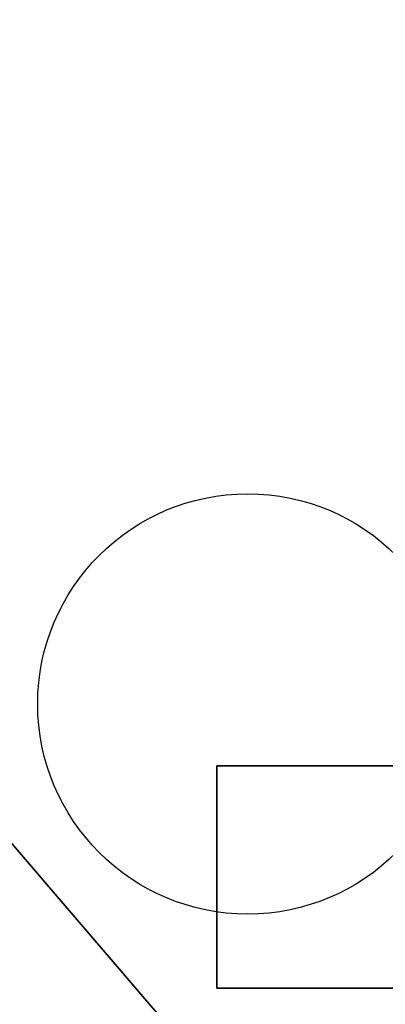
# Model space of a CAD drawing. Header units: inches. Extents: x 0 to 474, y -297 to 0.
# Tile 147 of 256: x 208.033 to 208.263, y -165.836 to -165.218. Entities that reach past the tile are written whole.
import ezdxf

# ---------------------------------------------------------------- set-up
doc = ezdxf.new("R2010")
doc.units = ezdxf.units.IN
doc.header["$MEASUREMENT"] = 0

msp = doc.modelspace()

# ---------------------------------------------------------------- linework, layer by layer
at = {"color": 7, "true_color": 0xffffff}
for p, q in [((207.58477, -165.21827), (210.51482, -168.63133)), ((210.51482, -168.63133), (207.58477, -165.21827)), ((208.15721, -165.68631), (210.0454, -165.68631)), ((210.0454, -165.68631), (208.15721, -165.68631)), ((208.15721, -165.8259), (208.15721, -165.68631)), ((208.15721, -165.68631), (208.15721, -165.8259)), ((208.15721, -165.8259), (210.0454, -165.82591)), ((210.0454, -165.82591), (208.15721, -165.8259))]:
    msp.add_line(p, q, dxfattribs=at)
at = {"color": 18, "true_color": 0x000000}
for p, q in [((207.58477, -165.21827), (210.51482, -168.63133)), ((210.51482, -168.63133), (207.58477, -165.21827)), ((208.15721, -165.68631), (210.0454, -165.68631)), ((210.0454, -165.68631), (208.15721, -165.68631)), ((208.15721, -165.8259), (208.15721, -165.68631)), ((208.15721, -165.68631), (208.15721, -165.8259)), ((208.15721, -165.8259), (210.0454, -165.82591)), ((210.0454, -165.82591), (208.15721, -165.8259))]:
    msp.add_line(p, q, dxfattribs=at)
at = {"color": 7, "true_color": 0xffffff}
msp.add_ellipse((208.17663, -165.64754), major_axis=(0, 0.13184), ratio=1, dxfattribs=at)
at = {"color": 18, "true_color": 0x000000}
msp.add_ellipse((208.17663, -165.64754), major_axis=(0, 0.13184), ratio=1, dxfattribs=at)

doc.saveas('drawing.dxf')
